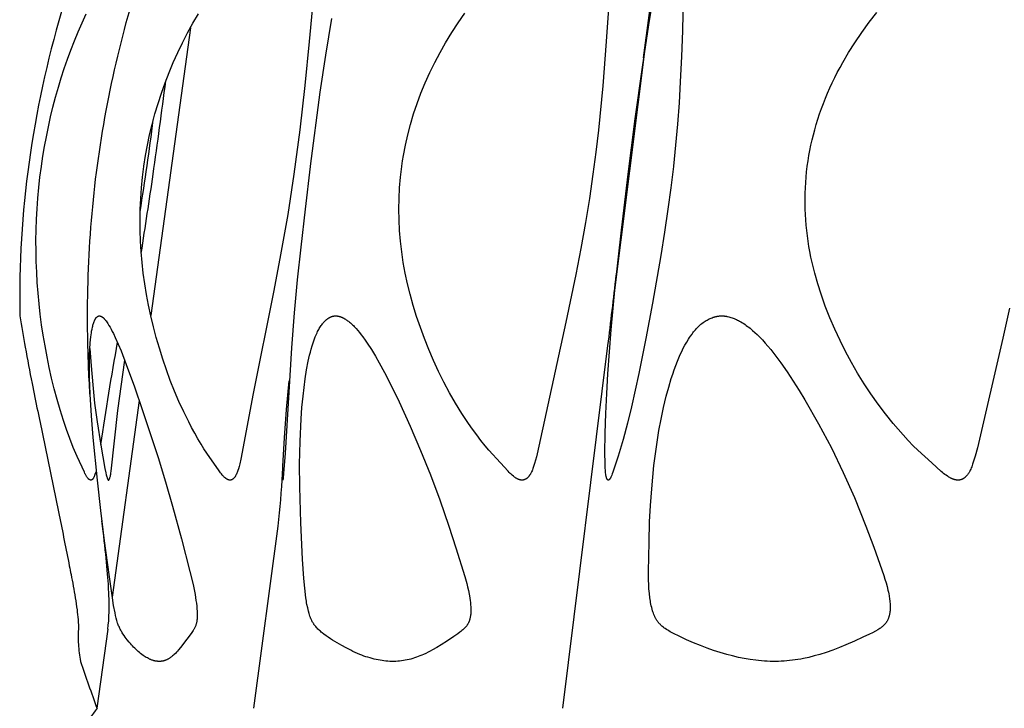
# Model space of a CAD drawing. Header units: millimetres. Extents: x 1250 to 1725, y 0 to 1655.
# Tile 207 of 256: x 1279 to 1319, y 1444 to 1472. Entities that reach past the tile are written whole.
import ezdxf

# ---------------------------------------------------------------- set-up
doc = ezdxf.new("R2010")
doc.units = ezdxf.units.MM
doc.header["$MEASUREMENT"] = 0
doc.layers.add('Crea2D$visibili$tangenti', color=7, linetype='Continuous', true_color=0x000000)

msp = doc.modelspace()

# ---------------------------------------------------------------- linework, layer by layer
at = {"layer": 'Crea2D$visibili$tangenti'}
for p, q in [((1304.193, 1470.171), (1304.442, 1472.054)), ((1286.181, 1471.364), (1284.608, 1459.922)), ((1302.971, 1460.293), (1304.304, 1470.952)), ((1300.978, 1444.314), (1302.775, 1458.728)), ((1284.145, 1456.548), (1283.075, 1448.737)), ((1288.702, 1444.314), (1289.664, 1451.558)), ((1282.9, 1447.462), (1282.469, 1444.314))]:
    msp.add_line(p, q, dxfattribs=at)
for points in [[(1291.355, 1475.586), (1290.907, 1470.82), (1290.731, 1469.062), (1290.531, 1467.301), (1290.297, 1465.543), (1290.047, 1463.944), (1289.738, 1462.193), (1289.481, 1460.849), (1288.679, 1456.823), (1288.187, 1454.221), (1288.142, 1454.025), (1288.117, 1453.928), (1288.089, 1453.832), (1288.066, 1453.762), (1288.054, 1453.727), (1288.041, 1453.693), (1288.027, 1453.659), (1288.012, 1453.625), (1288.004, 1453.609), (1287.996, 1453.592), (1287.988, 1453.576), (1287.979, 1453.56), (1287.967, 1453.539), (1287.961, 1453.529), (1287.955, 1453.519), (1287.948, 1453.509), (1287.941, 1453.5), (1287.934, 1453.49), (1287.927, 1453.481), (1287.92, 1453.472), (1287.912, 1453.463), (1287.908, 1453.459), (1287.904, 1453.455), (1287.9, 1453.451), (1287.896, 1453.447), (1287.892, 1453.443), (1287.887, 1453.439), (1287.883, 1453.435), (1287.878, 1453.431), (1287.874, 1453.428), (1287.869, 1453.424), (1287.864, 1453.421), (1287.859, 1453.418), (1287.856, 1453.415), (1287.852, 1453.413), (1287.847, 1453.41), (1287.843, 1453.408), (1287.839, 1453.405), (1287.835, 1453.403), (1287.831, 1453.401), (1287.827, 1453.399), (1287.822, 1453.397), (1287.818, 1453.395), (1287.813, 1453.394), (1287.809, 1453.392), (1287.805, 1453.391), (1287.8, 1453.389), (1287.796, 1453.388), (1287.791, 1453.387), (1287.786, 1453.386), (1287.782, 1453.385), (1287.777, 1453.384), (1287.773, 1453.383), (1287.768, 1453.383), (1287.763, 1453.383), (1287.759, 1453.382), (1287.754, 1453.382), (1287.749, 1453.382), (1287.745, 1453.383), (1287.74, 1453.383), (1287.738, 1453.383), (1287.735, 1453.384), (1287.733, 1453.384), (1287.731, 1453.384), (1287.728, 1453.385), (1287.726, 1453.385), (1287.724, 1453.386), (1287.721, 1453.386), (1287.719, 1453.387), (1287.717, 1453.388), (1287.709, 1453.39), (1287.702, 1453.392), (1287.695, 1453.394), (1287.688, 1453.396), (1287.681, 1453.399), (1287.674, 1453.402), (1287.667, 1453.405), (1287.66, 1453.408), (1287.653, 1453.411), (1287.647, 1453.414), (1287.64, 1453.418), (1287.634, 1453.422), (1287.627, 1453.425), (1287.621, 1453.429), (1287.615, 1453.433), (1287.608, 1453.438), (1287.596, 1453.446), (1287.584, 1453.455), (1287.572, 1453.465), (1287.561, 1453.474), (1287.549, 1453.484), (1287.538, 1453.494), (1287.516, 1453.515), (1287.498, 1453.534), (1287.48, 1453.553), (1287.462, 1453.573), (1287.445, 1453.592), (1287.412, 1453.633), (1287.38, 1453.674), (1287.318, 1453.758), (1286.835, 1454.457), (1286.72, 1454.632), (1286.609, 1454.808), (1286.478, 1455.026), (1286.352, 1455.247), (1286.23, 1455.471), (1286.113, 1455.696), (1285.914, 1456.1), (1285.726, 1456.51), (1285.549, 1456.924), (1285.383, 1457.343), (1285.228, 1457.766), (1285.083, 1458.193), (1284.949, 1458.623), (1284.825, 1459.056), (1284.713, 1459.481), (1284.611, 1459.908), (1284.518, 1460.337), (1284.437, 1460.768), (1284.367, 1461.189), (1284.308, 1461.612), (1284.26, 1462.036), (1284.222, 1462.462), (1284.197, 1462.885), (1284.182, 1463.308), (1284.179, 1463.732), (1284.187, 1464.156), (1284.206, 1464.579), (1284.237, 1465.002), (1284.278, 1465.424), (1284.331, 1465.844), (1284.334, 1465.865), (1284.398, 1466.281), (1284.474, 1466.695), (1284.561, 1467.107), (1284.659, 1467.516), (1284.77, 1467.936), (1284.894, 1468.352), (1285.028, 1468.765), (1285.174, 1469.174), (1285.332, 1469.58), (1285.501, 1469.981), (1285.68, 1470.378), (1285.87, 1470.77), (1286.07, 1471.157), (1286.279, 1471.54), (1286.497, 1471.917)], [(1302.928, 1474.008), (1302.707, 1470.813), (1302.567, 1469.053), (1302.396, 1467.296), (1302.294, 1466.419), (1302.177, 1465.543), (1302.036, 1464.583), (1301.879, 1463.625), (1301.694, 1462.591), (1301.495, 1461.559), (1301.097, 1459.66), (1299.963, 1454.432), (1299.932, 1454.303), (1299.899, 1454.175), (1299.862, 1454.048), (1299.822, 1453.921), (1299.793, 1453.839), (1299.777, 1453.798), (1299.76, 1453.757), (1299.742, 1453.718), (1299.733, 1453.698), (1299.723, 1453.678), (1299.713, 1453.659), (1299.702, 1453.64), (1299.691, 1453.621), (1299.68, 1453.602), (1299.671, 1453.589), (1299.662, 1453.576), (1299.654, 1453.563), (1299.644, 1453.55), (1299.635, 1453.538), (1299.625, 1453.525), (1299.615, 1453.513), (1299.605, 1453.502), (1299.594, 1453.491), (1299.583, 1453.48), (1299.577, 1453.474), (1299.572, 1453.469), (1299.566, 1453.464), (1299.56, 1453.459), (1299.554, 1453.454), (1299.548, 1453.45), (1299.542, 1453.445), (1299.535, 1453.441), (1299.529, 1453.436), (1299.522, 1453.432), (1299.516, 1453.428), (1299.509, 1453.424), (1299.504, 1453.421), (1299.498, 1453.418), (1299.492, 1453.415), (1299.486, 1453.412), (1299.48, 1453.409), (1299.475, 1453.407), (1299.469, 1453.404), (1299.463, 1453.402), (1299.456, 1453.4), (1299.45, 1453.398), (1299.444, 1453.396), (1299.438, 1453.394), (1299.432, 1453.392), (1299.426, 1453.39), (1299.419, 1453.389), (1299.413, 1453.388), (1299.407, 1453.386), (1299.4, 1453.385), (1299.394, 1453.385), (1299.387, 1453.384), (1299.381, 1453.383), (1299.375, 1453.383), (1299.368, 1453.383), (1299.362, 1453.382), (1299.355, 1453.383), (1299.349, 1453.383), (1299.342, 1453.383), (1299.336, 1453.384), (1299.33, 1453.384), (1299.323, 1453.385), (1299.317, 1453.386), (1299.31, 1453.388), (1299.302, 1453.389), (1299.293, 1453.391), (1299.284, 1453.393), (1299.276, 1453.395), (1299.268, 1453.397), (1299.259, 1453.399), (1299.251, 1453.402), (1299.243, 1453.405), (1299.234, 1453.408), (1299.226, 1453.411), (1299.218, 1453.414), (1299.21, 1453.417), (1299.194, 1453.424), (1299.179, 1453.432), (1299.163, 1453.44), (1299.148, 1453.448), (1299.133, 1453.457), (1299.118, 1453.466), (1299.104, 1453.476), (1299.089, 1453.485), (1299.061, 1453.506), (1299.038, 1453.523), (1299.016, 1453.54), (1298.972, 1453.576), (1298.929, 1453.614), (1298.888, 1453.653), (1298.847, 1453.693), (1298.807, 1453.733), (1298.501, 1454.068), (1298.044, 1454.573), (1297.897, 1454.749), (1297.725, 1454.964), (1297.558, 1455.182), (1297.395, 1455.405), (1297.237, 1455.63), (1296.973, 1456.029), (1296.722, 1456.436), (1296.484, 1456.85), (1296.258, 1457.271), (1296.045, 1457.699), (1295.844, 1458.133), (1295.656, 1458.572), (1295.479, 1459.016), (1295.32, 1459.449), (1295.173, 1459.885), (1295.037, 1460.325), (1294.914, 1460.769), (1294.811, 1461.188), (1294.721, 1461.611), (1294.643, 1462.036), (1294.579, 1462.463), (1294.53, 1462.884), (1294.495, 1463.307), (1294.474, 1463.73), (1294.467, 1464.154), (1294.474, 1464.578), (1294.496, 1465.001), (1294.531, 1465.423), (1294.581, 1465.844), (1294.584, 1465.865), (1294.615, 1466.074), (1294.649, 1466.282), (1294.728, 1466.696), (1294.821, 1467.108), (1294.928, 1467.516), (1295.053, 1467.938), (1295.192, 1468.355), (1295.345, 1468.767), (1295.512, 1469.174), (1295.696, 1469.582), (1295.892, 1469.984), (1296.102, 1470.38), (1296.323, 1470.769), (1296.565, 1471.169), (1296.819, 1471.561), (1297.082, 1471.947)], [(1305.775, 1473.263), (1305.733, 1471.238), (1305.698, 1470.227), (1305.651, 1469.215), (1305.601, 1468.376), (1305.539, 1467.538), (1305.466, 1466.701), (1305.378, 1465.865), (1305.376, 1465.844), (1305.275, 1464.999), (1305.162, 1464.156), (1305.026, 1463.235), (1304.879, 1462.316), (1304.541, 1460.415), (1304.278, 1459.017), (1304.001, 1457.62), (1303.716, 1456.3), (1303.557, 1455.644), (1303.382, 1454.992), (1303.185, 1454.34), (1302.969, 1453.695), (1302.949, 1453.639), (1302.928, 1453.584), (1302.917, 1453.556), (1302.905, 1453.529), (1302.892, 1453.503), (1302.885, 1453.49), (1302.878, 1453.476), (1302.871, 1453.464), (1302.863, 1453.451), (1302.859, 1453.445), (1302.855, 1453.439), (1302.851, 1453.433), (1302.846, 1453.427), (1302.842, 1453.422), (1302.837, 1453.416), (1302.835, 1453.414), (1302.832, 1453.411), (1302.83, 1453.408), (1302.827, 1453.406), (1302.824, 1453.403), (1302.822, 1453.401), (1302.819, 1453.399), (1302.816, 1453.396), (1302.813, 1453.394), (1302.811, 1453.392), (1302.808, 1453.39), (1302.805, 1453.388), (1302.804, 1453.387), (1302.804, 1453.387), (1302.803, 1453.387), (1302.803, 1453.387), (1302.802, 1453.387), (1302.802, 1453.386), (1302.802, 1453.386), (1302.801, 1453.386), (1302.801, 1453.386), (1302.8, 1453.386), (1302.8, 1453.385), (1302.799, 1453.385), (1302.798, 1453.385), (1302.798, 1453.385), (1302.797, 1453.384), (1302.796, 1453.384), (1302.795, 1453.384), (1302.794, 1453.384), (1302.793, 1453.384), (1302.792, 1453.383), (1302.791, 1453.383), (1302.79, 1453.383), (1302.789, 1453.383), (1302.788, 1453.383), (1302.787, 1453.383), (1302.786, 1453.383), (1302.785, 1453.383), (1302.784, 1453.384), (1302.783, 1453.384), (1302.782, 1453.384), (1302.781, 1453.384), (1302.78, 1453.384), (1302.779, 1453.384), (1302.778, 1453.385), (1302.777, 1453.385), (1302.777, 1453.385), (1302.776, 1453.386), (1302.775, 1453.386), (1302.774, 1453.386), (1302.773, 1453.387), (1302.771, 1453.387), (1302.77, 1453.388), (1302.769, 1453.388), (1302.768, 1453.389), (1302.767, 1453.39), (1302.766, 1453.39), (1302.765, 1453.391), (1302.764, 1453.392), (1302.764, 1453.392), (1302.763, 1453.393), (1302.762, 1453.394), (1302.761, 1453.395), (1302.76, 1453.395), (1302.759, 1453.396), (1302.758, 1453.397), (1302.757, 1453.398), (1302.756, 1453.4), (1302.754, 1453.401), (1302.753, 1453.403), (1302.751, 1453.405), (1302.75, 1453.407), (1302.748, 1453.409), (1302.747, 1453.411), (1302.745, 1453.415), (1302.743, 1453.418), (1302.741, 1453.422), (1302.739, 1453.425), (1302.737, 1453.429), (1302.735, 1453.433), (1302.733, 1453.436), (1302.732, 1453.44), (1302.729, 1453.448), (1302.726, 1453.455), (1302.723, 1453.463), (1302.721, 1453.471), (1302.717, 1453.483), (1302.713, 1453.495), (1302.71, 1453.508), (1302.707, 1453.52), (1302.702, 1453.546), (1302.697, 1453.571), (1302.693, 1453.597), (1302.689, 1453.622), (1302.684, 1453.674), (1302.675, 1453.771), (1302.668, 1453.869), (1302.659, 1454.065), (1302.655, 1454.457), (1302.665, 1455.247), (1302.689, 1456.036), (1302.725, 1456.825), (1302.771, 1457.613), (1302.901, 1459.351), (1303.064, 1461.085), (1303.308, 1463.316), (1303.577, 1465.543), (1303.862, 1467.744), (1304.147, 1469.797), (1304.399, 1471.48), (1304.674, 1473.16)], [(1280.257, 1465.844), (1280.26, 1465.865), (1280.318, 1466.256), (1280.383, 1466.646), (1280.456, 1467.034), (1280.624, 1467.818), (1280.719, 1468.213), (1280.822, 1468.605), (1280.933, 1468.996), (1281.048, 1469.371), (1281.169, 1469.743), (1281.298, 1470.112), (1281.434, 1470.479), (1281.577, 1470.844), (1281.727, 1471.206), (1281.883, 1471.565), (1282.045, 1471.921)], [(1291.786, 1471.732), (1291.545, 1470.27), (1291.33, 1468.804), (1290.944, 1465.865), (1290.942, 1465.844), (1290.736, 1464.156), (1290.565, 1462.648), (1290.427, 1461.339), (1290.304, 1460.029), (1290.197, 1458.638), (1289.943, 1454.457), (1289.886, 1453.643), (1289.87, 1453.468), (1289.867, 1453.447), (1289.865, 1453.427), (1289.863, 1453.417), (1289.861, 1453.407), (1289.859, 1453.398), (1289.856, 1453.388), (1289.856, 1453.387), (1289.856, 1453.387), (1289.856, 1453.386), (1289.855, 1453.386), (1289.855, 1453.385), (1289.855, 1453.385), (1289.855, 1453.385), (1289.855, 1453.385), (1289.855, 1453.385), (1289.855, 1453.384), (1289.855, 1453.384), (1289.855, 1453.384), (1289.855, 1453.384), (1289.854, 1453.384), (1289.854, 1453.384), (1289.854, 1453.384), (1289.854, 1453.384), (1289.854, 1453.384), (1289.854, 1453.384), (1289.854, 1453.384), (1289.854, 1453.384), (1289.854, 1453.384), (1289.854, 1453.384), (1289.854, 1453.384), (1289.854, 1453.384), (1289.854, 1453.384), (1289.854, 1453.384), (1289.854, 1453.384), (1289.854, 1453.384), (1289.854, 1453.384), (1289.854, 1453.384), (1289.854, 1453.384), (1289.854, 1453.384), (1289.854, 1453.384), (1289.854, 1453.384), (1289.854, 1453.384), (1289.854, 1453.384), (1289.854, 1453.384), (1289.854, 1453.384), (1289.854, 1453.384), (1289.854, 1453.384), (1289.854, 1453.384), (1289.854, 1453.384), (1289.854, 1453.384), (1289.854, 1453.384), (1289.854, 1453.384), (1289.854, 1453.384), (1289.854, 1453.384), (1289.854, 1453.384), (1289.853, 1453.384), (1289.853, 1453.384), (1289.853, 1453.384), (1289.853, 1453.384), (1289.853, 1453.384), (1289.853, 1453.384), (1289.853, 1453.384), (1289.853, 1453.384), (1289.853, 1453.384), (1289.853, 1453.384), (1289.853, 1453.384), (1289.853, 1453.384), (1289.853, 1453.384), (1289.853, 1453.384), (1289.853, 1453.384), (1289.853, 1453.384), (1289.853, 1453.384), (1289.853, 1453.384), (1289.853, 1453.384), (1289.853, 1453.384), (1289.853, 1453.384), (1289.853, 1453.384), (1289.853, 1453.384), (1289.853, 1453.384), (1289.853, 1453.384), (1289.853, 1453.384), (1289.853, 1453.384), (1289.853, 1453.384), (1289.853, 1453.384), (1289.853, 1453.384), (1289.853, 1453.384), (1289.853, 1453.384), (1289.853, 1453.384), (1289.853, 1453.384), (1289.853, 1453.384), (1289.853, 1453.384), (1289.853, 1453.384), (1289.853, 1453.384), (1289.853, 1453.384), (1289.853, 1453.384), (1289.853, 1453.384), (1289.853, 1453.384), (1289.852, 1453.385), (1289.852, 1453.385), (1289.852, 1453.385), (1289.852, 1453.385), (1289.852, 1453.385), (1289.852, 1453.385), (1289.852, 1453.386), (1289.852, 1453.386), (1289.852, 1453.388), (1289.851, 1453.391), (1289.85, 1453.395), (1289.849, 1453.399), (1289.849, 1453.402), (1289.848, 1453.406), (1289.848, 1453.41), (1289.847, 1453.417), (1289.847, 1453.425), (1289.846, 1453.432), (1289.846, 1453.447), (1289.846, 1453.56), (1289.856, 1453.941), (1289.915, 1455.059), (1289.999, 1456.192), (1290.103, 1457.324)], [(1318.74, 1460.213), (1318.475, 1459.029), (1317.456, 1454.665), (1317.37, 1454.337), (1317.322, 1454.174), (1317.296, 1454.093), (1317.269, 1454.013), (1317.234, 1453.918), (1317.216, 1453.871), (1317.196, 1453.825), (1317.174, 1453.779), (1317.163, 1453.757), (1317.152, 1453.735), (1317.139, 1453.712), (1317.127, 1453.691), (1317.114, 1453.669), (1317.1, 1453.648), (1317.089, 1453.631), (1317.078, 1453.615), (1317.066, 1453.599), (1317.054, 1453.584), (1317.042, 1453.568), (1317.029, 1453.553), (1317.016, 1453.539), (1317.002, 1453.525), (1316.988, 1453.511), (1316.974, 1453.498), (1316.967, 1453.491), (1316.959, 1453.485), (1316.952, 1453.479), (1316.944, 1453.473), (1316.936, 1453.467), (1316.928, 1453.462), (1316.921, 1453.456), (1316.912, 1453.451), (1316.904, 1453.446), (1316.896, 1453.441), (1316.887, 1453.436), (1316.879, 1453.431), (1316.872, 1453.427), (1316.864, 1453.424), (1316.857, 1453.42), (1316.85, 1453.417), (1316.842, 1453.414), (1316.834, 1453.411), (1316.827, 1453.408), (1316.819, 1453.405), (1316.811, 1453.403), (1316.803, 1453.4), (1316.796, 1453.398), (1316.788, 1453.396), (1316.78, 1453.394), (1316.772, 1453.392), (1316.764, 1453.39), (1316.756, 1453.389), (1316.747, 1453.387), (1316.739, 1453.386), (1316.731, 1453.385), (1316.723, 1453.384), (1316.715, 1453.384), (1316.707, 1453.383), (1316.699, 1453.383), (1316.69, 1453.383), (1316.682, 1453.383), (1316.674, 1453.383), (1316.666, 1453.383), (1316.658, 1453.384), (1316.65, 1453.384), (1316.641, 1453.385), (1316.633, 1453.386), (1316.625, 1453.388), (1316.615, 1453.389), (1316.605, 1453.391), (1316.595, 1453.393), (1316.585, 1453.395), (1316.575, 1453.397), (1316.565, 1453.399), (1316.545, 1453.404), (1316.526, 1453.41), (1316.506, 1453.416), (1316.487, 1453.423), (1316.468, 1453.431), (1316.45, 1453.439), (1316.431, 1453.447), (1316.413, 1453.456), (1316.395, 1453.465), (1316.359, 1453.485), (1316.323, 1453.506), (1316.296, 1453.522), (1316.27, 1453.539), (1316.217, 1453.575), (1316.166, 1453.613), (1316.115, 1453.651), (1316.066, 1453.691), (1316.017, 1453.732), (1315.644, 1454.067), (1315.091, 1454.573), (1314.912, 1454.749), (1314.705, 1454.962), (1314.502, 1455.181), (1314.305, 1455.403), (1314.112, 1455.63), (1313.804, 1456.013), (1313.508, 1456.405), (1313.225, 1456.807), (1312.954, 1457.217), (1312.697, 1457.636), (1312.452, 1458.062), (1312.219, 1458.495), (1311.999, 1458.935), (1311.79, 1459.384), (1311.594, 1459.84), (1311.413, 1460.302), (1311.247, 1460.769), (1311.114, 1461.187), (1310.994, 1461.609), (1310.94, 1461.822), (1310.89, 1462.035), (1310.843, 1462.249), (1310.801, 1462.464), (1310.763, 1462.673), (1310.73, 1462.883), (1310.701, 1463.093), (1310.676, 1463.304), (1310.655, 1463.515), (1310.638, 1463.726), (1310.625, 1463.938), (1310.616, 1464.15), (1310.611, 1464.362), (1310.611, 1464.575), (1310.614, 1464.787), (1310.622, 1464.999), (1310.634, 1465.211), (1310.651, 1465.422), (1310.671, 1465.633), (1310.696, 1465.844), (1310.699, 1465.865), (1310.728, 1466.074), (1310.762, 1466.283), (1310.8, 1466.491), (1310.842, 1466.698), (1310.888, 1466.904), (1310.939, 1467.109), (1310.993, 1467.313), (1311.051, 1467.516), (1311.117, 1467.728), (1311.186, 1467.939), (1311.259, 1468.149), (1311.337, 1468.357), (1311.418, 1468.563), (1311.504, 1468.769), (1311.593, 1468.972), (1311.686, 1469.174), (1311.786, 1469.38), (1311.89, 1469.584), (1311.998, 1469.786), (1312.109, 1469.987), (1312.342, 1470.382), (1312.587, 1470.769), (1312.867, 1471.18), (1313.158, 1471.583), (1313.462, 1471.976)], [(1282.442, 1453.8), (1282.43, 1453.75), (1282.417, 1453.7), (1282.402, 1453.65), (1282.387, 1453.602), (1282.374, 1453.566), (1282.367, 1453.549), (1282.36, 1453.532), (1282.353, 1453.515), (1282.345, 1453.498), (1282.336, 1453.481), (1282.331, 1453.473), (1282.327, 1453.465), (1282.32, 1453.455), (1282.317, 1453.449), (1282.313, 1453.444), (1282.31, 1453.439), (1282.306, 1453.434), (1282.303, 1453.43), (1282.299, 1453.425), (1282.295, 1453.421), (1282.293, 1453.418), (1282.291, 1453.416), (1282.288, 1453.414), (1282.286, 1453.412), (1282.284, 1453.41), (1282.282, 1453.408), (1282.279, 1453.406), (1282.277, 1453.404), (1282.275, 1453.402), (1282.272, 1453.401), (1282.27, 1453.399), (1282.267, 1453.397), (1282.265, 1453.396), (1282.262, 1453.394), (1282.26, 1453.393), (1282.258, 1453.392), (1282.256, 1453.391), (1282.254, 1453.391), (1282.252, 1453.39), (1282.25, 1453.389), (1282.248, 1453.388), (1282.246, 1453.387), (1282.244, 1453.387), (1282.242, 1453.386), (1282.24, 1453.385), (1282.238, 1453.385), (1282.236, 1453.384), (1282.234, 1453.384), (1282.232, 1453.384), (1282.23, 1453.383), (1282.228, 1453.383), (1282.226, 1453.383), (1282.223, 1453.383), (1282.221, 1453.383), (1282.219, 1453.383), (1282.217, 1453.383), (1282.215, 1453.383), (1282.213, 1453.383), (1282.212, 1453.383), (1282.211, 1453.383), (1282.21, 1453.384), (1282.209, 1453.384), (1282.208, 1453.384), (1282.206, 1453.384), (1282.205, 1453.384), (1282.204, 1453.385), (1282.203, 1453.385), (1282.202, 1453.385), (1282.201, 1453.386), (1282.2, 1453.386), (1282.199, 1453.386), (1282.198, 1453.387), (1282.197, 1453.387), (1282.196, 1453.388), (1282.193, 1453.389), (1282.189, 1453.39), (1282.186, 1453.392), (1282.182, 1453.393), (1282.179, 1453.395), (1282.176, 1453.396), (1282.173, 1453.398), (1282.17, 1453.4), (1282.167, 1453.402), (1282.164, 1453.404), (1282.161, 1453.406), (1282.158, 1453.408), (1282.155, 1453.41), (1282.152, 1453.412), (1282.15, 1453.414), (1282.147, 1453.417), (1282.142, 1453.421), (1282.137, 1453.426), (1282.132, 1453.431), (1282.127, 1453.437), (1282.122, 1453.442), (1282.118, 1453.447), (1282.108, 1453.458), (1282.095, 1453.476), (1282.082, 1453.493), (1282.069, 1453.511), (1282.057, 1453.529), (1282.045, 1453.548), (1282.033, 1453.567), (1282.022, 1453.585), (1282.011, 1453.605), (1281.999, 1453.627), (1281.988, 1453.649), (1281.966, 1453.695), (1281.679, 1454.327), (1281.528, 1454.679), (1281.389, 1455.036), (1281.258, 1455.396), (1281.136, 1455.759), (1281.005, 1456.175), (1280.884, 1456.593), (1280.771, 1457.013), (1280.666, 1457.436), (1280.57, 1457.861), (1280.483, 1458.287), (1280.403, 1458.716), (1280.331, 1459.145), (1280.27, 1459.561), (1280.215, 1459.978), (1280.168, 1460.395), (1280.128, 1460.814), (1280.096, 1461.233), (1280.072, 1461.652), (1280.055, 1462.072), (1280.046, 1462.492), (1280.044, 1462.912), (1280.051, 1463.332), (1280.065, 1463.752), (1280.087, 1464.172), (1280.118, 1464.591), (1280.156, 1465.009), (1280.203, 1465.427), (1280.257, 1465.844)], [(1282.188, 1458.618), (1282.232, 1457.932), (1282.298, 1457.175), (1282.376, 1456.436), (1282.47, 1455.699), (1282.615, 1454.769), (1282.787, 1453.843), (1282.821, 1453.679), (1282.84, 1453.598), (1282.86, 1453.516), (1282.869, 1453.482), (1282.873, 1453.471), (1282.877, 1453.46), (1282.881, 1453.449), (1282.885, 1453.438), (1282.888, 1453.433), (1282.89, 1453.427), (1282.893, 1453.422), (1282.895, 1453.417), (1282.897, 1453.414), (1282.898, 1453.411), (1282.9, 1453.409), (1282.902, 1453.406), (1282.903, 1453.404), (1282.905, 1453.401), (1282.907, 1453.399), (1282.909, 1453.396), (1282.91, 1453.394), (1282.912, 1453.392), (1282.914, 1453.391), (1282.915, 1453.39), (1282.916, 1453.389), (1282.917, 1453.388), (1282.917, 1453.387), (1282.917, 1453.387), (1282.917, 1453.387), (1282.918, 1453.386), (1282.918, 1453.386), (1282.918, 1453.386), (1282.919, 1453.386), (1282.919, 1453.385), (1282.919, 1453.385), (1282.919, 1453.385), (1282.92, 1453.385), (1282.92, 1453.385), (1282.92, 1453.384), (1282.921, 1453.384), (1282.921, 1453.384), (1282.921, 1453.384), (1282.921, 1453.384), (1282.922, 1453.384), (1282.922, 1453.383), (1282.922, 1453.383), (1282.923, 1453.383), (1282.923, 1453.383), (1282.923, 1453.383), (1282.924, 1453.383), (1282.924, 1453.383), (1282.924, 1453.383), (1282.925, 1453.383), (1282.925, 1453.383), (1282.925, 1453.383), (1282.926, 1453.383), (1282.926, 1453.383), (1282.926, 1453.383), (1282.927, 1453.383), (1282.927, 1453.383), (1282.927, 1453.383), (1282.928, 1453.383), (1282.928, 1453.383), (1282.928, 1453.383), (1282.928, 1453.383), (1282.929, 1453.383), (1282.929, 1453.383), (1282.929, 1453.383), (1282.93, 1453.383), (1282.931, 1453.383), (1282.931, 1453.384), (1282.932, 1453.384), (1282.933, 1453.384), (1282.933, 1453.384), (1282.934, 1453.385), (1282.935, 1453.385), (1282.935, 1453.385), (1282.936, 1453.385), (1282.936, 1453.386), (1282.937, 1453.386), (1282.938, 1453.386), (1282.938, 1453.387), (1282.939, 1453.387), (1282.94, 1453.388), (1282.94, 1453.388), (1282.941, 1453.388), (1282.941, 1453.389), (1282.942, 1453.389), (1282.942, 1453.39), (1282.943, 1453.39), (1282.944, 1453.391), (1282.944, 1453.391), (1282.945, 1453.392), (1282.946, 1453.393), (1282.947, 1453.394), (1282.948, 1453.395), (1282.948, 1453.396), (1282.949, 1453.397), (1282.95, 1453.398), (1282.951, 1453.399), (1282.952, 1453.4), (1282.953, 1453.402), (1282.953, 1453.403), (1282.954, 1453.404), (1282.955, 1453.405), (1282.955, 1453.407), (1282.957, 1453.409), (1282.958, 1453.412), (1282.959, 1453.415), (1282.963, 1453.423), (1282.97, 1453.444), (1282.977, 1453.466), (1282.984, 1453.487), (1282.99, 1453.509), (1282.999, 1453.547), (1283.007, 1453.585), (1283.014, 1453.623), (1283.02, 1453.661), (1283.031, 1453.738), (1283.299, 1456.145), (1283.569, 1458.149)]]:
    msp.add_lwpolyline(points, dxfattribs=at)
for points in [[(1282.565, 1459.912), (1282.57, 1459.912), (1282.574, 1459.911), (1282.579, 1459.911), (1282.583, 1459.91), (1282.588, 1459.909), (1282.592, 1459.908), (1282.596, 1459.907), (1282.6, 1459.906), (1282.605, 1459.905), (1282.609, 1459.903), (1282.613, 1459.902), (1282.617, 1459.9), (1282.621, 1459.899), (1282.626, 1459.897), (1282.63, 1459.895), (1282.634, 1459.893), (1282.638, 1459.891), (1282.642, 1459.889), (1282.65, 1459.885), (1282.657, 1459.881), (1282.665, 1459.876), (1282.673, 1459.871), (1282.68, 1459.866), (1282.687, 1459.861), (1282.695, 1459.855), (1282.706, 1459.846), (1282.717, 1459.837), (1282.727, 1459.828), (1282.738, 1459.818), (1282.748, 1459.808), (1282.758, 1459.798), (1282.767, 1459.787), (1282.777, 1459.777), (1282.795, 1459.755), (1282.813, 1459.732), (1282.83, 1459.709), (1282.873, 1459.649), (1282.898, 1459.611), (1282.946, 1459.535), (1282.992, 1459.457), (1283.036, 1459.377), (1283.078, 1459.297), (1283.119, 1459.216), (1283.196, 1459.052), (1283.313, 1458.787), (1283.423, 1458.52), (1283.632, 1457.981), (1283.957, 1457.088), (1284.269, 1456.191), (1284.587, 1455.236), (1284.894, 1454.278), (1285.188, 1453.316), (1285.468, 1452.35), (1285.822, 1451.052), (1286.158, 1449.75), (1286.285, 1449.233), (1286.34, 1448.972), (1286.364, 1448.841), (1286.403, 1448.599), (1286.418, 1448.489), (1286.431, 1448.379), (1286.441, 1448.269), (1286.447, 1448.181), (1286.451, 1448.094), (1286.452, 1448.05), (1286.452, 1448.006), (1286.451, 1447.963), (1286.449, 1447.919), (1286.447, 1447.886), (1286.445, 1447.854), (1286.441, 1447.821), (1286.437, 1447.788), (1286.432, 1447.756), (1286.426, 1447.724), (1286.419, 1447.692), (1286.415, 1447.676), (1286.411, 1447.66), (1286.402, 1447.633), (1286.393, 1447.606), (1286.383, 1447.579), (1286.372, 1447.552), (1286.361, 1447.526), (1286.348, 1447.5), (1286.335, 1447.475), (1286.321, 1447.449), (1286.309, 1447.428), (1286.296, 1447.407), (1286.269, 1447.366), (1286.213, 1447.286), (1286.044, 1447.058), (1285.791, 1446.735), (1285.711, 1446.637), (1285.669, 1446.59), (1285.626, 1446.543), (1285.583, 1446.498), (1285.537, 1446.454), (1285.506, 1446.424), (1285.474, 1446.396), (1285.44, 1446.369), (1285.424, 1446.356), (1285.406, 1446.343), (1285.389, 1446.33), (1285.371, 1446.318), (1285.354, 1446.306), (1285.336, 1446.295), (1285.317, 1446.283), (1285.299, 1446.273), (1285.28, 1446.263), (1285.261, 1446.253), (1285.244, 1446.244), (1285.226, 1446.236), (1285.208, 1446.229), (1285.19, 1446.222), (1285.172, 1446.215), (1285.154, 1446.209), (1285.136, 1446.203), (1285.117, 1446.198), (1285.098, 1446.194), (1285.079, 1446.19), (1285.06, 1446.186), (1285.041, 1446.183), (1285.022, 1446.181), (1285.003, 1446.179), (1284.984, 1446.179), (1284.974, 1446.178), (1284.964, 1446.178), (1284.945, 1446.178), (1284.926, 1446.178), (1284.908, 1446.179), (1284.891, 1446.18), (1284.873, 1446.181), (1284.855, 1446.183), (1284.838, 1446.185), (1284.82, 1446.188), (1284.802, 1446.191), (1284.785, 1446.194), (1284.767, 1446.198), (1284.75, 1446.202), (1284.733, 1446.206), (1284.716, 1446.211), (1284.698, 1446.216), (1284.681, 1446.221), (1284.648, 1446.233), (1284.625, 1446.242), (1284.602, 1446.251), (1284.58, 1446.26), (1284.558, 1446.27), (1284.536, 1446.281), (1284.514, 1446.292), (1284.471, 1446.315), (1284.429, 1446.339), (1284.387, 1446.365), (1284.346, 1446.391), (1284.306, 1446.419), (1284.255, 1446.456), (1284.204, 1446.494), (1284.155, 1446.534), (1284.106, 1446.575), (1284.059, 1446.617), (1284.013, 1446.66), (1283.967, 1446.704), (1283.922, 1446.749), (1283.879, 1446.794), (1283.836, 1446.841), (1283.794, 1446.888), (1283.753, 1446.937), (1283.672, 1447.035), (1283.595, 1447.136), (1283.545, 1447.205), (1283.497, 1447.275), (1283.474, 1447.311), (1283.452, 1447.347), (1283.43, 1447.384), (1283.41, 1447.421), (1283.392, 1447.455), (1283.375, 1447.489), (1283.359, 1447.524), (1283.344, 1447.559), (1283.329, 1447.594), (1283.316, 1447.63), (1283.303, 1447.666), (1283.29, 1447.702), (1283.274, 1447.751), (1283.259, 1447.801), (1283.233, 1447.902), (1283.209, 1448.003), (1283.187, 1448.105), (1283.129, 1448.406), (1283.079, 1448.709), (1282.96, 1449.54), (1282.773, 1450.967), (1282.625, 1452.171), (1282.488, 1453.376), (1282.317, 1455.083), (1282.25, 1455.938), (1282.2, 1456.794), (1282.176, 1457.451), (1282.171, 1457.78), (1282.171, 1458.109), (1282.176, 1458.351), (1282.186, 1458.593), (1282.202, 1458.835), (1282.225, 1459.076), (1282.245, 1459.232), (1282.257, 1459.309), (1282.271, 1459.386), (1282.288, 1459.463), (1282.297, 1459.501), (1282.307, 1459.539), (1282.318, 1459.576), (1282.33, 1459.614), (1282.343, 1459.651), (1282.356, 1459.688), (1282.365, 1459.71), (1282.375, 1459.733), (1282.38, 1459.744), (1282.385, 1459.755), (1282.391, 1459.766), (1282.396, 1459.777), (1282.402, 1459.787), (1282.409, 1459.798), (1282.415, 1459.808), (1282.422, 1459.818), (1282.426, 1459.823), (1282.429, 1459.828), (1282.433, 1459.832), (1282.437, 1459.837), (1282.441, 1459.842), (1282.445, 1459.846), (1282.449, 1459.851), (1282.453, 1459.855), (1282.459, 1459.861), (1282.465, 1459.866), (1282.471, 1459.872), (1282.474, 1459.874), (1282.478, 1459.877), (1282.481, 1459.879), (1282.484, 1459.882), (1282.487, 1459.884), (1282.491, 1459.886), (1282.494, 1459.888), (1282.497, 1459.891), (1282.501, 1459.893), (1282.504, 1459.895), (1282.508, 1459.897), (1282.512, 1459.898), (1282.515, 1459.9), (1282.519, 1459.902), (1282.523, 1459.903), (1282.526, 1459.904), (1282.53, 1459.906), (1282.534, 1459.907), (1282.538, 1459.908), (1282.541, 1459.909), (1282.545, 1459.91), (1282.549, 1459.911), (1282.553, 1459.911), (1282.557, 1459.912), (1282.561, 1459.912)], [(1291.958, 1459.912), (1291.976, 1459.911), (1291.993, 1459.91), (1292.011, 1459.908), (1292.028, 1459.906), (1292.045, 1459.903), (1292.062, 1459.9), (1292.079, 1459.897), (1292.096, 1459.893), (1292.112, 1459.888), (1292.128, 1459.883), (1292.145, 1459.878), (1292.161, 1459.872), (1292.177, 1459.866), (1292.193, 1459.86), (1292.209, 1459.853), (1292.224, 1459.846), (1292.24, 1459.839), (1292.255, 1459.831), (1292.27, 1459.824), (1292.285, 1459.815), (1292.315, 1459.798), (1292.345, 1459.78), (1292.374, 1459.761), (1292.402, 1459.741), (1292.43, 1459.721), (1292.458, 1459.7), (1292.5, 1459.667), (1292.541, 1459.633), (1292.581, 1459.598), (1292.62, 1459.561), (1292.658, 1459.524), (1292.696, 1459.487), (1292.732, 1459.448), (1292.768, 1459.409), (1292.838, 1459.328), (1292.906, 1459.246), (1292.972, 1459.161), (1293.035, 1459.076), (1293.124, 1458.952), (1293.21, 1458.826), (1293.375, 1458.57), (1293.532, 1458.309), (1293.683, 1458.045), (1293.891, 1457.662), (1294.091, 1457.275), (1294.475, 1456.491), (1294.915, 1455.534), (1295.332, 1454.567), (1295.724, 1453.59), (1296.092, 1452.603), (1296.454, 1451.55), (1296.733, 1450.696), (1297.084, 1449.558), (1297.162, 1449.278), (1297.197, 1449.137), (1297.23, 1448.995), (1297.258, 1448.853), (1297.282, 1448.709), (1297.299, 1448.592), (1297.307, 1448.533), (1297.313, 1448.474), (1297.318, 1448.415), (1297.322, 1448.356), (1297.324, 1448.297), (1297.326, 1448.238), (1297.326, 1448.193), (1297.325, 1448.149), (1297.323, 1448.104), (1297.32, 1448.059), (1297.315, 1448.015), (1297.312, 1447.993), (1297.309, 1447.971), (1297.305, 1447.949), (1297.301, 1447.927), (1297.297, 1447.905), (1297.292, 1447.883), (1297.287, 1447.866), (1297.283, 1447.85), (1297.278, 1447.833), (1297.273, 1447.817), (1297.267, 1447.8), (1297.262, 1447.784), (1297.256, 1447.768), (1297.249, 1447.752), (1297.243, 1447.736), (1297.235, 1447.72), (1297.228, 1447.705), (1297.22, 1447.69), (1297.212, 1447.674), (1297.204, 1447.66), (1297.195, 1447.645), (1297.186, 1447.63), (1297.175, 1447.614), (1297.164, 1447.598), (1297.152, 1447.583), (1297.14, 1447.567), (1297.128, 1447.552), (1297.115, 1447.538), (1297.102, 1447.523), (1297.089, 1447.509), (1297.061, 1447.481), (1297.033, 1447.454), (1297.003, 1447.428), (1296.973, 1447.403), (1296.934, 1447.37), (1296.894, 1447.339), (1296.813, 1447.279), (1296.648, 1447.164), (1296.396, 1446.997), (1296.141, 1446.833), (1295.971, 1446.73), (1295.799, 1446.632), (1295.712, 1446.584), (1295.624, 1446.539), (1295.535, 1446.495), (1295.444, 1446.454), (1295.375, 1446.423), (1295.304, 1446.394), (1295.233, 1446.367), (1295.161, 1446.341), (1295.089, 1446.316), (1295.017, 1446.294), (1294.943, 1446.273), (1294.87, 1446.254), (1294.795, 1446.237), (1294.721, 1446.222), (1294.646, 1446.209), (1294.571, 1446.198), (1294.495, 1446.189), (1294.419, 1446.183), (1294.343, 1446.179), (1294.267, 1446.178), (1294.229, 1446.178), (1294.192, 1446.178), (1294.152, 1446.178), (1294.112, 1446.179), (1294.033, 1446.183), (1293.954, 1446.189), (1293.875, 1446.198), (1293.797, 1446.209), (1293.719, 1446.222), (1293.642, 1446.237), (1293.564, 1446.254), (1293.482, 1446.273), (1293.4, 1446.293), (1293.319, 1446.316), (1293.238, 1446.34), (1293.158, 1446.365), (1293.078, 1446.392), (1292.999, 1446.421), (1292.92, 1446.452), (1292.827, 1446.491), (1292.734, 1446.532), (1292.642, 1446.575), (1292.551, 1446.619), (1292.371, 1446.713), (1292.194, 1446.81), (1292.012, 1446.914), (1291.833, 1447.023), (1291.745, 1447.079), (1291.658, 1447.137), (1291.573, 1447.198), (1291.488, 1447.26), (1291.418, 1447.316), (1291.383, 1447.345), (1291.349, 1447.374), (1291.316, 1447.404), (1291.283, 1447.434), (1291.251, 1447.465), (1291.22, 1447.497), (1291.19, 1447.53), (1291.161, 1447.563), (1291.133, 1447.597), (1291.106, 1447.633), (1291.093, 1447.65), (1291.08, 1447.669), (1291.068, 1447.687), (1291.056, 1447.706), (1291.045, 1447.725), (1291.034, 1447.744), (1291.023, 1447.763), (1291.013, 1447.783), (1291.001, 1447.806), (1290.99, 1447.83), (1290.98, 1447.854), (1290.969, 1447.878), (1290.96, 1447.902), (1290.951, 1447.927), (1290.933, 1447.977), (1290.917, 1448.027), (1290.903, 1448.078), (1290.875, 1448.18), (1290.843, 1448.311), (1290.814, 1448.441), (1290.801, 1448.507), (1290.789, 1448.573), (1290.779, 1448.641), (1290.77, 1448.709), (1290.723, 1449.092), (1290.687, 1449.475), (1290.637, 1450.245), (1290.565, 1451.682), (1290.524, 1453.12), (1290.52, 1454.021), (1290.538, 1454.922), (1290.582, 1455.821), (1290.615, 1456.27), (1290.657, 1456.719), (1290.696, 1457.068), (1290.742, 1457.415), (1290.798, 1457.762), (1290.864, 1458.106), (1290.92, 1458.352), (1290.95, 1458.474), (1290.984, 1458.595), (1291.02, 1458.716), (1291.058, 1458.836), (1291.1, 1458.956), (1291.145, 1459.074), (1291.181, 1459.159), (1291.218, 1459.244), (1291.238, 1459.285), (1291.259, 1459.326), (1291.28, 1459.367), (1291.303, 1459.407), (1291.326, 1459.447), (1291.35, 1459.486), (1291.376, 1459.524), (1291.403, 1459.561), (1291.431, 1459.597), (1291.445, 1459.615), (1291.46, 1459.632), (1291.475, 1459.65), (1291.49, 1459.667), (1291.506, 1459.683), (1291.522, 1459.7), (1291.544, 1459.722), (1291.568, 1459.743), (1291.591, 1459.763), (1291.603, 1459.773), (1291.616, 1459.783), (1291.628, 1459.792), (1291.641, 1459.802), (1291.653, 1459.811), (1291.666, 1459.819), (1291.679, 1459.828), (1291.693, 1459.836), (1291.706, 1459.843), (1291.72, 1459.851), (1291.733, 1459.858), (1291.747, 1459.864), (1291.761, 1459.871), (1291.775, 1459.877), (1291.79, 1459.882), (1291.804, 1459.887), (1291.819, 1459.892), (1291.834, 1459.896), (1291.849, 1459.9), (1291.864, 1459.903), (1291.879, 1459.906), (1291.895, 1459.908), (1291.91, 1459.91), (1291.926, 1459.911), (1291.942, 1459.912), (1291.95, 1459.912)], [(1307.296, 1459.912), (1307.319, 1459.912), (1307.343, 1459.911), (1307.366, 1459.909), (1307.39, 1459.907), (1307.413, 1459.905), (1307.436, 1459.902), (1307.459, 1459.899), (1307.483, 1459.895), (1307.506, 1459.891), (1307.529, 1459.886), (1307.574, 1459.876), (1307.619, 1459.864), (1307.664, 1459.851), (1307.709, 1459.836), (1307.753, 1459.82), (1307.797, 1459.803), (1307.84, 1459.784), (1307.883, 1459.765), (1307.925, 1459.744), (1307.967, 1459.723), (1308.008, 1459.701), (1308.063, 1459.67), (1308.118, 1459.637), (1308.171, 1459.604), (1308.223, 1459.569), (1308.275, 1459.532), (1308.326, 1459.495), (1308.376, 1459.457), (1308.425, 1459.418), (1308.522, 1459.336), (1308.616, 1459.252), (1308.708, 1459.165), (1308.798, 1459.076), (1308.914, 1458.955), (1309.026, 1458.831), (1309.136, 1458.705), (1309.243, 1458.577), (1309.45, 1458.314), (1309.649, 1458.045), (1309.901, 1457.684), (1310.143, 1457.318), (1310.378, 1456.945), (1310.606, 1456.569), (1311.147, 1455.624), (1311.654, 1454.661), (1312.129, 1453.682), (1312.571, 1452.687), (1312.805, 1452.12), (1313.03, 1451.549), (1313.341, 1450.719), (1313.737, 1449.595), (1313.784, 1449.45), (1313.829, 1449.304), (1313.869, 1449.157), (1313.905, 1449.009), (1313.922, 1448.935), (1313.936, 1448.86), (1313.95, 1448.785), (1313.97, 1448.65), (1313.977, 1448.591), (1313.983, 1448.533), (1313.987, 1448.474), (1313.99, 1448.415), (1313.992, 1448.356), (1313.991, 1448.297), (1313.989, 1448.238), (1313.986, 1448.191), (1313.981, 1448.144), (1313.978, 1448.12), (1313.975, 1448.097), (1313.971, 1448.073), (1313.967, 1448.05), (1313.962, 1448.027), (1313.957, 1448.004), (1313.952, 1447.981), (1313.945, 1447.959), (1313.938, 1447.936), (1313.931, 1447.914), (1313.923, 1447.892), (1313.914, 1447.871), (1313.906, 1447.853), (1313.898, 1447.835), (1313.889, 1447.818), (1313.88, 1447.801), (1313.871, 1447.784), (1313.861, 1447.768), (1313.85, 1447.751), (1313.84, 1447.735), (1313.829, 1447.719), (1313.817, 1447.704), (1313.805, 1447.688), (1313.793, 1447.673), (1313.781, 1447.659), (1313.768, 1447.644), (1313.755, 1447.63), (1313.741, 1447.616), (1313.723, 1447.599), (1313.705, 1447.582), (1313.686, 1447.565), (1313.667, 1447.549), (1313.647, 1447.534), (1313.627, 1447.519), (1313.607, 1447.504), (1313.587, 1447.489), (1313.545, 1447.462), (1313.502, 1447.435), (1313.414, 1447.385), (1313.29, 1447.318), (1313.164, 1447.255), (1312.911, 1447.135), (1312.571, 1446.981), (1312.228, 1446.833), (1311.972, 1446.729), (1311.714, 1446.63), (1311.454, 1446.537), (1311.19, 1446.453), (1310.977, 1446.393), (1310.762, 1446.339), (1310.545, 1446.292), (1310.436, 1446.271), (1310.327, 1446.252), (1310.217, 1446.236), (1310.107, 1446.221), (1309.997, 1446.208), (1309.887, 1446.198), (1309.776, 1446.189), (1309.665, 1446.183), (1309.554, 1446.18), (1309.443, 1446.178), (1309.388, 1446.178), (1309.334, 1446.178), (1309.219, 1446.18), (1309.105, 1446.183), (1308.991, 1446.19), (1308.877, 1446.198), (1308.763, 1446.209), (1308.65, 1446.222), (1308.423, 1446.253), (1308.19, 1446.292), (1307.959, 1446.339), (1307.729, 1446.393), (1307.501, 1446.453), (1307.237, 1446.532), (1306.974, 1446.618), (1306.714, 1446.71), (1306.456, 1446.809), (1306.176, 1446.921), (1305.899, 1447.041), (1305.626, 1447.167), (1305.356, 1447.303), (1305.251, 1447.358), (1305.199, 1447.387), (1305.149, 1447.417), (1305.099, 1447.449), (1305.05, 1447.482), (1305.025, 1447.499), (1305.002, 1447.516), (1304.978, 1447.534), (1304.955, 1447.553), (1304.923, 1447.581), (1304.891, 1447.61), (1304.875, 1447.625), (1304.86, 1447.64), (1304.845, 1447.655), (1304.83, 1447.671), (1304.816, 1447.687), (1304.802, 1447.703), (1304.788, 1447.72), (1304.774, 1447.736), (1304.761, 1447.753), (1304.748, 1447.771), (1304.736, 1447.788), (1304.724, 1447.806), (1304.709, 1447.828), (1304.695, 1447.851), (1304.682, 1447.874), (1304.669, 1447.897), (1304.657, 1447.92), (1304.645, 1447.944), (1304.633, 1447.968), (1304.623, 1447.993), (1304.602, 1448.042), (1304.583, 1448.092), (1304.565, 1448.142), (1304.549, 1448.193), (1304.53, 1448.256), (1304.513, 1448.32), (1304.498, 1448.384), (1304.484, 1448.448), (1304.471, 1448.513), (1304.46, 1448.578), (1304.45, 1448.643), (1304.441, 1448.709), (1304.421, 1448.883), (1304.406, 1449.058), (1304.397, 1449.233), (1304.391, 1449.408), (1304.388, 1449.758), (1304.407, 1450.919), (1304.433, 1451.728), (1304.468, 1452.381), (1304.515, 1453.033), (1304.605, 1453.964), (1304.662, 1454.428), (1304.728, 1454.89), (1304.803, 1455.351), (1304.889, 1455.81), (1304.986, 1456.267), (1305.095, 1456.722), (1305.189, 1457.075), (1305.293, 1457.426), (1305.35, 1457.6), (1305.409, 1457.773), (1305.472, 1457.945), (1305.539, 1458.116), (1305.592, 1458.245), (1305.648, 1458.373), (1305.707, 1458.499), (1305.769, 1458.624), (1305.835, 1458.748), (1305.904, 1458.869), (1305.977, 1458.988), (1306.016, 1459.046), (1306.055, 1459.104), (1306.117, 1459.19), (1306.149, 1459.232), (1306.181, 1459.274), (1306.215, 1459.315), (1306.249, 1459.355), (1306.284, 1459.394), (1306.32, 1459.433), (1306.357, 1459.47), (1306.394, 1459.507), (1306.433, 1459.543), (1306.473, 1459.577), (1306.513, 1459.61), (1306.555, 1459.642), (1306.597, 1459.673), (1306.641, 1459.702), (1306.678, 1459.725), (1306.715, 1459.747), (1306.754, 1459.768), (1306.793, 1459.788), (1306.832, 1459.807), (1306.872, 1459.824), (1306.913, 1459.84), (1306.954, 1459.854), (1306.975, 1459.861), (1306.995, 1459.867), (1307.016, 1459.873), (1307.037, 1459.879), (1307.058, 1459.884), (1307.08, 1459.889), (1307.101, 1459.893), (1307.122, 1459.897), (1307.144, 1459.9), (1307.165, 1459.903), (1307.187, 1459.906), (1307.208, 1459.908), (1307.23, 1459.91), (1307.252, 1459.911), (1307.274, 1459.912)]]:
    msp.add_lwpolyline(points, close=True, dxfattribs=at)
for centre, radius, start, end in [((1319.297, 1460.588), 39.901, 163.3728, 180.9704), ((994.183, 1506.778), 293.429, 351.92167, 352.65179), ((1174.797, 1481.613), 110.787, 350.88454, 352.78734), ((1045.159, 1500.213), 242.038, 351.01446, 351.76469), ((1047.036, 1490.1), 257.656, 353.00651, 353.63319), ((1398.048, 1437.985), 116.656, 169.68628, 171.71419), ((1264.074, 1454.733), 25.786, 352.9263, 357.5916), ((1335.168, 1463.739), 56.165, 198.2196, 200.234), ((1328.021, 1411.435), 56.178, 144.1785, 146.1679)]:
    msp.add_arc(centre, radius, start, end, dxfattribs=at)
for points, knots in [([(1282.19, 1456.794), (1282.143, 1457.568), (1282.083, 1459.053), (1282.1, 1461.998), (1282.487, 1467.106), (1283.498, 1471.418), (1284.435, 1474.21)], [0, 0, 0, 0, 2.329402, 4.45459, 8.836875, 17.674008, 17.674008, 17.674008, 17.674008]), ([(1279.402, 1459.912), (1279.469, 1459.495), (1279.627, 1458.598), (1279.864, 1457.335), (1280.318, 1455.113), (1280.834, 1452.701), (1281.257, 1450.533), (1281.476, 1449.439), (1281.552, 1449.017), (1281.603, 1448.709), (1281.629, 1448.547), (1281.672, 1448.261), (1281.717, 1447.886), (1281.74, 1447.523), (1281.715, 1447.193), (1281.729, 1446.722), (1281.772, 1446.403), (1281.819, 1446.178)], [0, 0, 0, 0, 1.267671, 2.73186, 3.854319, 8.072371, 10.131893, 10.480647, 11.418084, 11.418084, 11.418084, 11.909727, 12.285628, 12.551321, 12.999878, 13.276013, 13.964174, 13.964174, 13.964174, 13.964174]), ([(1282.9, 1447.462), (1282.955, 1447.86), (1282.974, 1448.381), (1282.893, 1449.804), (1282.794, 1450.651), (1282.667, 1451.76)], [0, 0, 0, 0, 5.277709, 5.277709, 10.26347, 10.26347, 10.26347, 10.26347])]:
    msp.add_open_spline(points, degree=3, knots=knots, dxfattribs=at)

doc.saveas('drawing.dxf')
